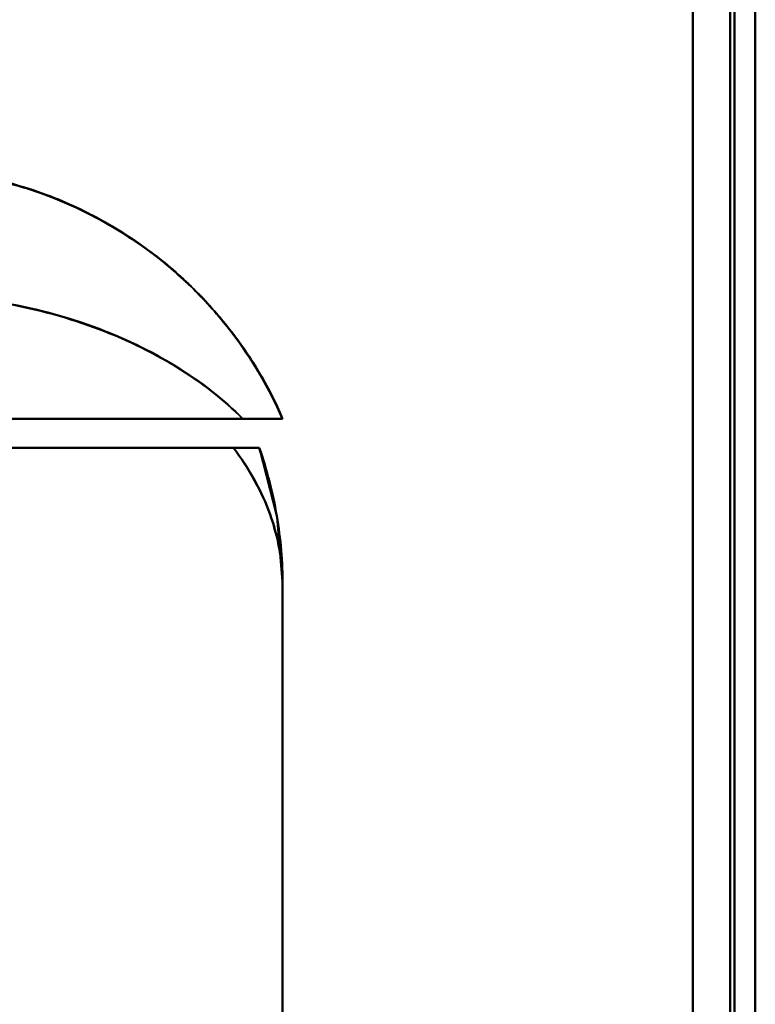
# Model space of a CAD drawing. Header units: millimetres. Extents: x -1442 to 3067, y -120 to 1171.
# Tile 38 of 66: x 438 to 456, y 310 to 334. Entities that reach past the tile are written whole.
import ezdxf

# ---------------------------------------------------------------- set-up
doc = ezdxf.new("R2010")
doc.units = ezdxf.units.MM
doc.layers.add('A-GENM', color=13, linetype='Continuous', lineweight=40)
doc.layers.add('G-IMPT', color=8, linetype='Continuous', lineweight=40)

# ---------------------------------------------------------------- blocks, each defined once
blk = doc.blocks.new('Maintenance r21 - Maintenance r21-769076-Gauche')
at = {"layer": 'A-GENM'}
for p, q in [((455, 0), (455, 1098)), ((455, 1098), (455, 0))]:
    blk.add_line(p, q, dxfattribs=at)
blk = doc.blocks.new('NEXA 1500 CALQUES_dwg-769064-Gauche')
at = {"layer": 'G-IMPT'}
for p, q in [((455.5, 128.972), (455.5, 1097.772)), ((455.5, 128.972), (455.5, 1097.772)), ((432.985, 324.372), (444.165, 324.372)), ((432.985, 324.372), (444.165, 324.372)), ((444.165, 324.372), (432.985, 324.372)), ((444.165, 324.372), (432.985, 324.372)), ((443.207, 324.372), (434.721, 324.372)), ((434.721, 324.372), (443.207, 324.372)), ((443.207, 324.372), (434.721, 324.372)), ((434.721, 324.372), (443.207, 324.372)), ((433.887, 323.672), (442.984, 323.672)), ((433.887, 323.672), (442.984, 323.672)), ((442.984, 323.672), (433.887, 323.672)), ((442.984, 323.672), (433.887, 323.672)), ((444.165, 310.072), (444.165, 320.372))]:
    blk.add_line(p, q, dxfattribs=at)
at = {"layer": 'G-IMPT', "flags": 128}
for points in [[(454.9, 128.972), (454.9, 371.172), (454.9, 613.372), (454.9, 855.572), (454.9, 1097.772)], [(454.9, 1097.772), (454.9, 855.572), (454.9, 613.372), (454.9, 371.172), (454.9, 128.972)], [(454.9, 1097.772), (454.9, 855.572), (454.9, 613.372), (454.9, 371.172), (454.9, 128.972)], [(454.9, 128.972), (454.9, 371.172), (454.9, 613.372), (454.9, 855.572), (454.9, 1097.772)], [(454.9, 128.972), (454.9, 371.172), (454.9, 613.372), (454.9, 855.572), (454.9, 1097.772)], [(454.9, 1097.772), (454.9, 855.572), (454.9, 613.372), (454.9, 371.172), (454.9, 128.972)], [(454.9, 1097.772), (454.9, 855.572), (454.9, 613.372), (454.9, 371.172), (454.9, 128.972)], [(454.9, 128.972), (454.9, 371.172), (454.9, 613.372), (454.9, 855.572), (454.9, 1097.772)], [(454.9, 1097.772), (454.9, 855.572), (454.9, 613.372), (454.9, 371.172), (454.9, 128.972)], [(454.9, 128.972), (454.9, 371.172), (454.9, 613.372), (454.9, 855.572), (454.9, 1097.772)], [(454.9, 128.972), (454.9, 371.172), (454.9, 613.372), (454.9, 855.572), (454.9, 1097.772)], [(454.9, 1097.772), (454.9, 855.572), (454.9, 613.372), (454.9, 371.172), (454.9, 128.972)], [(455, 128.972), (455, 371.172), (455, 613.372), (455, 855.572), (455, 1097.772)], [(455, 1097.772), (455, 855.572), (455, 613.372), (455, 371.172), (455, 128.972)], [(455, 1097.772), (455, 855.572), (455, 613.372), (455, 371.172), (455, 128.972)], [(455, 128.972), (455, 371.172), (455, 613.372), (455, 855.572), (455, 1097.772)], [(455.5, 1097.772), (455.5, 855.572), (455.5, 613.372), (455.5, 371.172), (455.5, 128.972)], [(455.5, 128.972), (455.5, 371.172), (455.5, 613.372), (455.5, 855.572), (455.5, 1097.772)], [(455.5, 1097.772), (455.5, 855.572), (455.5, 613.372), (455.5, 371.172), (455.5, 128.972)], [(455.5, 128.972), (455.5, 371.172), (455.5, 613.372), (455.5, 855.572), (455.5, 1097.772)], [(455.5, 128.972), (455.5, 371.172), (455.5, 613.372), (455.5, 855.572), (455.5, 1097.772)], [(455.5, 1097.772), (455.5, 855.572), (455.5, 613.372), (455.5, 371.172), (455.5, 128.972)], [(455.5, 128.972), (455.5, 371.172), (455.5, 613.372), (455.5, 855.572), (455.5, 1097.772)], [(455.5, 1097.772), (455.5, 855.572), (455.5, 613.372), (455.5, 371.172), (455.5, 128.972)], [(454, 129.472), (454, 371.422), (454, 613.372), (454, 855.322), (454, 1097.272)], [(454, 1097.272), (454, 855.322), (454, 613.372), (454, 371.422), (454, 129.472)], [(454, 129.472), (454, 371.422), (454, 613.372), (454, 855.322), (454, 1097.272)], [(454, 1097.272), (454, 855.322), (454, 613.372), (454, 371.422), (454, 129.472)], [(454, 129.472), (454, 371.422), (454, 613.372), (454, 855.322), (454, 1097.272)], [(454, 1097.272), (454, 855.322), (454, 613.372), (454, 371.422), (454, 129.472)], [(454, 1097.272), (454, 855.322), (454, 613.372), (454, 371.422), (454, 129.472)], [(454, 129.472), (454, 371.422), (454, 613.372), (454, 855.322), (454, 1097.272)], [(454, 1097.272), (454, 855.322), (454, 613.372), (454, 371.422), (454, 129.472)], [(454, 129.472), (454, 371.422), (454, 613.372), (454, 855.322), (454, 1097.272)], [(454, 129.472), (454, 371.422), (454, 613.372), (454, 855.322), (454, 1097.272)], [(454, 1097.272), (454, 855.322), (454, 613.372), (454, 371.422), (454, 129.472)], [(454, 1097.272), (454, 855.322), (454, 613.372), (454, 371.422), (454, 129.472)], [(454, 129.472), (454, 371.422), (454, 613.372), (454, 855.322), (454, 1097.272)], [(454, 129.472), (454, 371.422), (454, 613.372), (454, 855.322), (454, 1097.272)], [(454, 1097.272), (454, 855.322), (454, 613.372), (454, 371.422), (454, 129.472)], [(422.5, 323.672), (427.776, 323.672), (433.052, 323.672), (438.329, 323.672), (443.605, 323.672)], [(443.605, 323.672), (438.329, 323.672), (433.052, 323.672), (427.776, 323.672), (422.5, 323.672)], [(443.605, 323.672), (438.329, 323.672), (433.052, 323.672), (427.776, 323.672), (422.5, 323.672)], [(422.5, 323.672), (427.776, 323.672), (433.052, 323.672), (438.329, 323.672), (443.605, 323.672)], [(443.604, 323.673), (444.028, 322.016), (444.165, 320.372)], [(443.604, 323.673), (444.028, 322.016), (444.165, 320.372)], [(444.165, 261.372), (444.165, 276.122), (444.165, 290.872), (444.165, 305.622), (444.165, 320.372)], [(444.165, 320.372), (444.165, 317.797), (444.165, 315.222), (444.165, 312.647), (444.165, 310.072)], [(444.165, 310.072), (444.165, 312.647), (444.165, 315.222), (444.165, 317.797), (444.165, 320.372)], [(444.165, 320.372), (444.165, 305.622), (444.165, 290.872), (444.165, 276.122), (444.165, 261.372)], [(444.165, 310.072), (444.165, 312.647), (444.165, 315.222), (444.165, 317.797), (444.165, 320.372)], [(444.165, 320.372), (444.165, 305.622), (444.165, 290.872), (444.165, 276.122), (444.165, 261.372)], [(444.165, 320.372), (444.165, 317.797), (444.165, 315.222), (444.165, 312.647), (444.165, 310.072)], [(444.165, 261.372), (444.165, 276.122), (444.165, 290.872), (444.165, 305.622), (444.165, 320.372)]]:
    blk.add_lwpolyline(points, dxfattribs=at)
at = {"layer": 'G-IMPT'}
for start in [360, 360, 0, 360]:
    blk.add_arc((434.165, 320.372), 10, start, 19.2688, dxfattribs=at)
for points in [[(444.165, 324.372), (443.779, 325.258), (442.748, 326.916), (440.554, 328.857), (437.898, 330.09), (435.966, 330.372), (435, 330.372)], [(435, 330.372), (435.966, 330.372), (437.898, 330.09), (440.554, 328.857), (442.748, 326.916), (443.779, 325.258), (444.165, 324.372)], [(443.207, 324.372), (442.748, 324.839), (441.672, 325.67), (439.674, 326.632), (437.406, 327.238), (435.802, 327.371), (435, 327.372)], [(435, 327.372), (436.604, 327.372), (439.811, 326.821), (442.29, 325.294), (443.206, 324.372)], [(435, 327.372), (435.802, 327.368), (437.406, 327.233), (439.674, 326.632), (441.672, 325.675), (442.748, 324.841), (443.207, 324.372)], [(444.165, 320.372), (444.165, 320.66), (444.115, 321.231), (443.89, 322.077), (443.518, 322.899), (443.177, 323.418), (442.984, 323.672)], [(442.984, 323.672), (443.182, 323.672), (443.491, 323.672), (443.602, 323.672), (443.604, 323.672)], [(443.604, 323.672), (443.602, 323.672), (443.491, 323.672), (443.182, 323.672), (442.984, 323.672)], [(444.165, 320.372), (444.165, 320.653), (444.142, 321.213), (444.036, 322.048), (443.86, 322.871), (443.697, 323.408), (443.605, 323.672)]]:
    blk.add_open_spline(points, degree=3, dxfattribs=at)
for points, knots in [([(444.165, 324.372), (443.997, 324.758), (443.609, 325.516), (442.865, 326.594), (442.139, 327.399), (441.481, 327.998), (440.936, 328.431), (440.331, 328.844), (439.675, 329.223), (438.974, 329.56), (438.238, 329.845), (437.471, 330.073), (436.406, 330.299), (435.569, 330.372), (435, 330.372)], [0, 0, 0, 0, 0.125, 0.25, 0.375, 0.4375, 0.5, 0.5625, 0.625, 0.6875, 0.75, 0.8125, 0.875, 1, 1, 1, 1]), ([(435, 330.372), (435.966, 330.372), (437.415, 330.161), (439.226, 329.474), (440.496, 328.768), (441.651, 327.887), (443.005, 326.501), (443.779, 325.258), (444.165, 324.372)], [0, 0, 0, 0, 0.25, 0.375, 0.5, 0.625, 0.75, 1, 1, 1, 1]), ([(435, 330.372), (435.573, 330.355), (436.411, 330.276), (437.474, 330.059), (438.238, 329.846), (438.973, 329.565), (439.674, 329.22), (440.331, 328.833), (440.936, 328.43), (441.48, 328.009), (441.974, 327.555), (442.427, 327.077), (442.849, 326.578), (443.238, 326.061), (443.704, 325.341), (443.996, 324.769), (444.165, 324.372)], [0, 0, 0, 0, 0.125, 0.1875, 0.25, 0.3125, 0.375, 0.4375, 0.5, 0.5625, 0.625, 0.6875, 0.75, 0.8125, 0.875, 1, 1, 1, 1]), ([(435, 330.372), (435.569, 330.372), (436.406, 330.299), (437.471, 330.073), (438.238, 329.845), (438.974, 329.56), (439.675, 329.223), (440.331, 328.844), (440.936, 328.431), (441.481, 327.998), (442.139, 327.399), (442.865, 326.594), (443.609, 325.516), (443.997, 324.758), (444.165, 324.372)], [0, 0, 0, 0, 0.125, 0.1875, 0.25, 0.3125, 0.375, 0.4375, 0.5, 0.5625, 0.625, 0.75, 0.875, 1, 1, 1, 1]), ([(444.165, 324.372), (443.779, 325.258), (443.005, 326.501), (441.651, 327.887), (440.496, 328.768), (439.226, 329.474), (437.415, 330.161), (435.966, 330.372), (435, 330.372)], [0, 0, 0, 0, 0.25, 0.375, 0.5, 0.625, 0.75, 1, 1, 1, 1]), ([(444.165, 324.372), (443.996, 324.769), (443.704, 325.341), (443.238, 326.061), (442.849, 326.578), (442.427, 327.077), (441.974, 327.555), (441.48, 328.009), (440.936, 328.43), (440.331, 328.833), (439.674, 329.22), (438.973, 329.565), (438.238, 329.846), (437.474, 330.059), (436.411, 330.276), (435.573, 330.355), (435, 330.372)], [0, 0, 0, 0, 0.125, 0.1875, 0.25, 0.3125, 0.375, 0.4375, 0.5, 0.5625, 0.625, 0.6875, 0.75, 0.8125, 0.875, 1, 1, 1, 1]), ([(443.206, 324.372), (442.748, 324.833), (441.672, 325.677), (439.008, 326.958), (436.604, 327.372), (435, 327.372)], [0, 0, 0, 0, 0.25, 0.5, 1, 1, 1, 1]), ([(443.206, 324.372), (443.354, 324.37), (443.556, 324.373), (443.747, 324.373), (443.843, 324.372), (443.909, 324.373), (443.968, 324.373), (444.019, 324.372), (444.063, 324.371), (444.136, 324.372), (444.164, 324.376), (444.165, 324.372)], [0, 0, 0, 0, 0.25, 0.375, 0.4375, 0.5, 0.5625, 0.625, 0.6875, 0.75, 1, 1, 1, 1]), ([(444.165, 324.372), (444.164, 324.376), (444.136, 324.372), (444.063, 324.371), (444.019, 324.372), (443.968, 324.373), (443.909, 324.373), (443.843, 324.372), (443.747, 324.373), (443.556, 324.373), (443.354, 324.37), (443.206, 324.372)], [0, 0, 0, 0, 0.25, 0.3125, 0.375, 0.4375, 0.5, 0.5625, 0.625, 0.75, 1, 1, 1, 1]), ([(444.165, 324.372), (444.164, 324.372), (444.12, 324.372), (443.861, 324.372), (443.506, 324.372), (443.206, 324.372)], [0, 0, 0, 0, 0.25, 0.5, 1, 1, 1, 1]), ([(443.206, 324.372), (443.506, 324.372), (443.861, 324.372), (444.12, 324.372), (444.164, 324.372), (444.165, 324.372)], [0, 0, 0, 0, 0.5, 0.75, 1, 1, 1, 1]), ([(443.604, 323.672), (443.603, 323.675), (443.582, 323.672), (443.513, 323.672), (443.443, 323.673), (443.354, 323.672), (443.214, 323.672), (443.082, 323.67), (442.984, 323.672)], [0, 0, 0, 0, 0.25, 0.375, 0.5, 0.625, 0.75, 1, 1, 1, 1]), ([(442.984, 323.672), (443.082, 323.67), (443.214, 323.672), (443.354, 323.672), (443.443, 323.673), (443.513, 323.672), (443.582, 323.672), (443.603, 323.675), (443.604, 323.672)], [0, 0, 0, 0, 0.25, 0.375, 0.5, 0.625, 0.75, 1, 1, 1, 1]), ([(442.984, 323.672), (443.37, 323.167), (443.813, 322.359), (444.114, 321.231), (444.165, 320.659), (444.165, 320.372)], [0, 0, 0, 0, 0.5, 0.75, 1, 1, 1, 1]), ([(442.984, 323.672), (443.37, 323.164), (443.815, 322.36), (444.115, 321.231), (444.165, 320.66), (444.165, 320.372)], [0, 0, 0, 0, 0.5, 0.75, 1, 1, 1, 1]), ([(444.165, 320.372), (444.165, 320.659), (444.114, 321.231), (443.813, 322.359), (443.37, 323.167), (442.984, 323.672)], [0, 0, 0, 0, 0.25, 0.5, 1, 1, 1, 1]), ([(444.165, 320.372), (444.165, 320.653), (444.141, 321.213), (443.999, 322.326), (443.788, 323.143), (443.604, 323.672)], [0, 0, 0, 0, 0.25, 0.5, 1, 1, 1, 1]), ([(443.604, 323.672), (443.788, 323.143), (443.999, 322.326), (444.141, 321.213), (444.165, 320.653), (444.165, 320.372)], [0, 0, 0, 0, 0.5, 0.75, 1, 1, 1, 1]), ([(443.605, 323.672), (443.79, 323.143), (444, 322.326), (444.142, 321.213), (444.165, 320.653), (444.165, 320.372)], [0, 0, 0, 0, 0.5, 0.75, 1, 1, 1, 1])]:
    blk.add_open_spline(points, degree=3, knots=knots, dxfattribs=at)

msp = doc.modelspace()

# ---------------------------------------------------------------- block references
at = {"layer": 'A-GENM'}
msp.add_blockref('Maintenance r21 - Maintenance r21-769076-Gauche', (0, 0), dxfattribs=at)
at = {"layer": 'G-IMPT'}
msp.add_blockref('NEXA 1500 CALQUES_dwg-769064-Gauche', (0, 0), dxfattribs=at)

doc.saveas('drawing.dxf')
